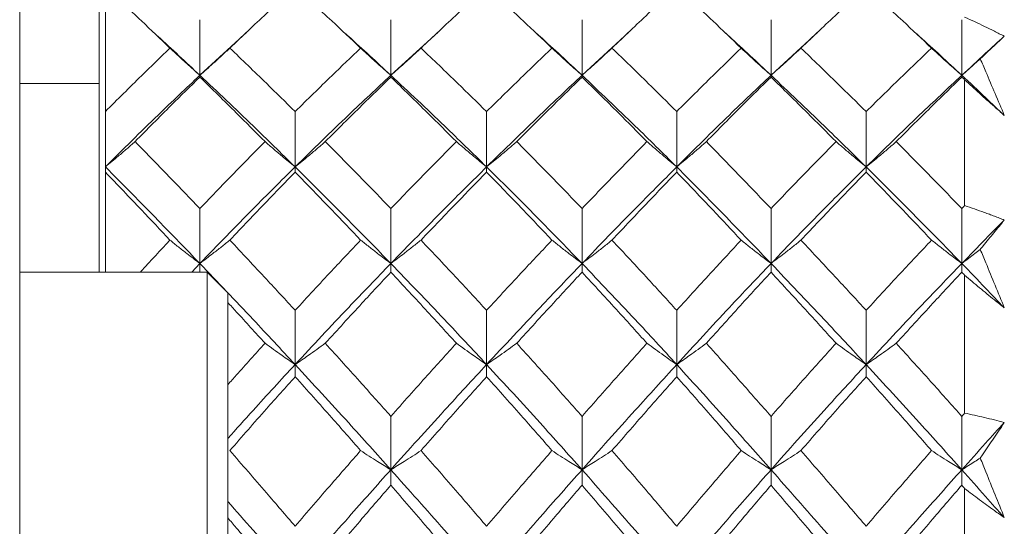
# Model space of a CAD drawing. Header units: inches. Extents: x 1.4 to 30, y 0.7 to 21.5.
# Tile 79 of 93: x 20.368 to 20.74, y 11.445 to 11.636. Entities that reach past the tile are written whole.
import ezdxf

# ---------------------------------------------------------------- set-up
doc = ezdxf.new("R2010")
doc.units = ezdxf.units.IN
doc.header["$MEASUREMENT"] = 0

msp = doc.modelspace()

# ---------------------------------------------------------------- linework, layer by layer
at = {"color": 7, "linetype": 'Continuous', "lineweight": 15}
for p, q in [((20.36755, 12.03389), (20.36755, 11.49986)), ((20.39755, 11.7062), (20.39755, 11.541)), ((20.39996, 11.64865), (20.39996, 11.60162)), ((20.4357, 11.61534), (20.4357, 11.63634)), ((20.50793, 11.61534), (20.50793, 11.63634)), ((20.58024, 11.61534), (20.58024, 11.63634)), ((20.65173, 11.61534), (20.65173, 11.63634)), ((20.72387, 11.61534), (20.72387, 11.63634)), ((20.4357, 11.61534), (20.45345, 11.63168)), ((20.50793, 11.61534), (20.52581, 11.63168)), ((20.58024, 11.61534), (20.59796, 11.63168)), ((20.65173, 11.61534), (20.66945, 11.63168)), ((20.36755, 11.6122), (20.39755, 11.6122)), ((20.4357, 11.61534), (20.4357, 11.61468)), ((20.50793, 11.61534), (20.50793, 11.61468)), ((20.58024, 11.61534), (20.58024, 11.61468)), ((20.65173, 11.61534), (20.65173, 11.61468)), ((20.72387, 11.61534), (20.72387, 11.61468)), ((20.72496, 11.61363), (20.72496, 11.56609)), ((20.39996, 11.60162), (20.39996, 11.58071)), ((20.47173, 11.58071), (20.47173, 11.60162)), ((20.54415, 11.58071), (20.54415, 11.60162)), ((20.61606, 11.58071), (20.61606, 11.60162)), ((20.6877, 11.58071), (20.6877, 11.60162)), ((20.39996, 11.58071), (20.39996, 11.57873)), ((20.39996, 11.57873), (20.39996, 11.541)), ((20.47173, 11.58071), (20.47173, 11.57873)), ((20.54415, 11.58071), (20.54415, 11.57873)), ((20.61606, 11.58071), (20.61606, 11.57873)), ((20.6877, 11.58071), (20.6877, 11.57873)), ((20.4357, 11.54422), (20.4357, 11.56497)), ((20.50793, 11.54422), (20.50793, 11.56497)), ((20.58024, 11.54422), (20.58024, 11.56497)), ((20.65173, 11.54422), (20.65173, 11.56497)), ((20.72387, 11.54422), (20.72387, 11.56497)), ((20.43842, 11.541), (20.36755, 11.541)), ((20.43264, 11.541), (20.4357, 11.54422)), ((20.4357, 11.54422), (20.4357, 11.541)), ((20.44629, 11.53313), (20.43842, 11.541)), ((20.43842, 11.541), (20.43842, 11.3914)), ((20.50793, 11.54422), (20.50793, 11.54094)), ((20.58024, 11.54422), (20.58024, 11.54094)), ((20.65173, 11.54422), (20.65173, 11.54094)), ((20.72387, 11.54422), (20.72387, 11.54094)), ((20.72496, 11.53978), (20.72496, 11.48768)), ((20.44629, 11.53313), (20.44629, 11.39927)), ((20.47173, 11.50603), (20.47173, 11.52653)), ((20.54415, 11.50603), (20.54415, 11.52653)), ((20.61606, 11.50603), (20.61606, 11.52653)), ((20.6877, 11.50603), (20.6877, 11.52653)), ((20.47173, 11.50603), (20.47173, 11.50145)), ((20.54415, 11.50603), (20.54415, 11.50145)), ((20.61606, 11.50603), (20.61606, 11.50145)), ((20.6877, 11.50603), (20.6877, 11.50145)), ((20.36755, 11.49986), (20.36755, 11.48962)), ((20.36755, 11.48962), (20.36755, 11.28098)), ((20.50793, 11.46629), (20.50793, 11.48646)), ((20.58024, 11.46629), (20.58024, 11.48646)), ((20.65173, 11.46629), (20.65173, 11.48646)), ((20.72387, 11.46629), (20.72387, 11.48646)), ((20.50793, 11.46629), (20.50793, 11.46043)), ((20.58024, 11.46629), (20.58024, 11.46043)), ((20.65173, 11.46629), (20.65173, 11.46043)), ((20.72387, 11.46629), (20.72387, 11.46043)), ((20.72496, 11.45918), (20.72496, 11.40335))]:
    msp.add_line(p, q, dxfattribs=at)
for points, knots in [([(20.39996, 11.64865), (20.40451, 11.64442), (20.41264, 11.63685), (20.4208, 11.62905), (20.42439, 11.62561)], [0, 0, 0, 0, 0.559197, 1, 1, 1, 1]), ([(20.44703, 11.62561), (20.45163, 11.62998), (20.45986, 11.63778), (20.4681, 11.64533), (20.47173, 11.64865)], [0, 0, 0, 0, 0.559577, 1, 1, 1, 1]), ([(20.47173, 11.64865), (20.47635, 11.64442), (20.48461, 11.63685), (20.49287, 11.62905), (20.49651, 11.62561)], [0, 0, 0, 0, 0.559775, 1, 1, 1, 1]), ([(20.51935, 11.62561), (20.52398, 11.62998), (20.53225, 11.63777), (20.54051, 11.64533), (20.54415, 11.64865)], [0, 0, 0, 0, 0.560157, 1, 1, 1, 1]), ([(20.54415, 11.64865), (20.54877, 11.64442), (20.55702, 11.63685), (20.56526, 11.62904), (20.56888, 11.62561)], [0, 0, 0, 0, 0.560356, 1, 1, 1, 1]), ([(20.59157, 11.62561), (20.59615, 11.62998), (20.60433, 11.63777), (20.61248, 11.64533), (20.61606, 11.64865)], [0, 0, 0, 0, 0.560736, 1, 1, 1, 1]), ([(20.61606, 11.64865), (20.62061, 11.64442), (20.62873, 11.63685), (20.63687, 11.62905), (20.64045, 11.62561)], [0, 0, 0, 0, 0.559555, 1, 1, 1, 1]), ([(20.66304, 11.62561), (20.66763, 11.62998), (20.67585, 11.63778), (20.68408, 11.64533), (20.6877, 11.64865)], [0, 0, 0, 0, 0.559504, 1, 1, 1, 1]), ([(20.6877, 11.64865), (20.69232, 11.64442), (20.70057, 11.63685), (20.70882, 11.62905), (20.71246, 11.62561)], [0, 0, 0, 0, 0.559703, 1, 1, 1, 1]), ([(20.72496, 11.63735), (20.72745, 11.63619), (20.73119, 11.63445), (20.73619, 11.632), (20.7387, 11.63073), (20.73996, 11.63009)], [0, 0, 0, 0, 0.49985, 0.749906, 1, 1, 1, 1]), ([(20.41803, 11.63168), (20.41865, 11.63111), (20.42452, 11.62582), (20.43042, 11.62028), (20.4357, 11.61534)], [0, 0, 0, 0, 0.106598, 1, 1, 1, 1]), ([(20.49007, 11.63168), (20.49071, 11.63111), (20.49666, 11.62582), (20.50262, 11.62028), (20.50793, 11.61534)], [0, 0, 0, 0, 0.107706, 1, 1, 1, 1]), ([(20.56246, 11.63167), (20.56311, 11.6311), (20.56904, 11.62582), (20.57496, 11.62028), (20.58024, 11.61534)], [0, 0, 0, 0, 0.108725, 1, 1, 1, 1]), ([(20.6341, 11.63168), (20.63472, 11.63111), (20.64059, 11.62582), (20.64647, 11.62028), (20.65173, 11.61534)], [0, 0, 0, 0, 0.1070681, 1, 1, 1, 1]), ([(20.70602, 11.63168), (20.70666, 11.63111), (20.7126, 11.62582), (20.71856, 11.62028), (20.72387, 11.61534)], [0, 0, 0, 0, 0.107575, 1, 1, 1, 1]), ([(20.72387, 11.61534), (20.72688, 11.61812), (20.73224, 11.62309), (20.7376, 11.62795), (20.73996, 11.63009)], [0, 0, 0, 0, 0.559972, 1, 1, 1, 1]), ([(20.73996, 11.63009), (20.73863, 11.62887), (20.73596, 11.62642), (20.73293, 11.62355), (20.73123, 11.62191), (20.73087, 11.62156)], [0, 0, 0, 0, 0.440572, 0.881144, 1, 1, 1, 1]), ([(20.39996, 11.60162), (20.40451, 11.60616), (20.41264, 11.61427), (20.4208, 11.62214), (20.42439, 11.62561)], [0, 0, 0, 0, 0.559197, 1, 1, 1, 1]), ([(20.42439, 11.62561), (20.42545, 11.62463), (20.42756, 11.62266), (20.43132, 11.61923), (20.43405, 11.6168), (20.4357, 11.61534)], [0, 0, 0, 0, 0.285062, 0.570124, 1, 1, 1, 1]), ([(20.44703, 11.62561), (20.44597, 11.62463), (20.44385, 11.62266), (20.44008, 11.61923), (20.43734, 11.6168), (20.4357, 11.61534)], [0, 0, 0, 0, 0.284788, 0.569576, 1, 1, 1, 1]), ([(20.44703, 11.62561), (20.45163, 11.6212), (20.45986, 11.61331), (20.4681, 11.60519), (20.47173, 11.60162)], [0, 0, 0, 0, 0.559577, 1, 1, 1, 1]), ([(20.47173, 11.60162), (20.47635, 11.60616), (20.48461, 11.61427), (20.49287, 11.62214), (20.49651, 11.62561)], [0, 0, 0, 0, 0.559775, 1, 1, 1, 1]), ([(20.49651, 11.62561), (20.49758, 11.62463), (20.4997, 11.62267), (20.5035, 11.61924), (20.50626, 11.61681), (20.50793, 11.61534)], [0, 0, 0, 0, 0.284008, 0.568017, 1, 1, 1, 1]), ([(20.51935, 11.62561), (20.51829, 11.62463), (20.51616, 11.62267), (20.51236, 11.61924), (20.5096, 11.61681), (20.50793, 11.61534)], [0, 0, 0, 0, 0.283992, 0.567985, 1, 1, 1, 1]), ([(20.51935, 11.62561), (20.52398, 11.62119), (20.53225, 11.61331), (20.54051, 11.60519), (20.54415, 11.60162)], [0, 0, 0, 0, 0.560157, 1, 1, 1, 1]), ([(20.54415, 11.60162), (20.54877, 11.60616), (20.55702, 11.61427), (20.56526, 11.62215), (20.56888, 11.62561)], [0, 0, 0, 0, 0.560356, 1, 1, 1, 1]), ([(20.56888, 11.62561), (20.56995, 11.62463), (20.57207, 11.62266), (20.57584, 11.61923), (20.57859, 11.6168), (20.58024, 11.61534)], [0, 0, 0, 0, 0.284599, 0.569198, 1, 1, 1, 1]), ([(20.59157, 11.62561), (20.59051, 11.62463), (20.58839, 11.62266), (20.58463, 11.61923), (20.58189, 11.6168), (20.58024, 11.61534)], [0, 0, 0, 0, 0.284841, 0.569681, 1, 1, 1, 1]), ([(20.59157, 11.62561), (20.59615, 11.62119), (20.60433, 11.61331), (20.61248, 11.60519), (20.61606, 11.60162)], [0, 0, 0, 0, 0.560736, 1, 1, 1, 1]), ([(20.61606, 11.60162), (20.62061, 11.60616), (20.62873, 11.61427), (20.63687, 11.62214), (20.64045, 11.62561)], [0, 0, 0, 0, 0.559555, 1, 1, 1, 1]), ([(20.64045, 11.62561), (20.64151, 11.62462), (20.64361, 11.62265), (20.64736, 11.61922), (20.65009, 11.6168), (20.65173, 11.61534)], [0, 0, 0, 0, 0.2853089, 0.5706178, 1, 1, 1, 1]), ([(20.66304, 11.62561), (20.66198, 11.62463), (20.65986, 11.62266), (20.6561, 11.61923), (20.65337, 11.6168), (20.65173, 11.61534)], [0, 0, 0, 0, 0.285003, 0.570006, 1, 1, 1, 1]), ([(20.66304, 11.62561), (20.66763, 11.6212), (20.67585, 11.6133), (20.68408, 11.60519), (20.6877, 11.60162)], [0, 0, 0, 0, 0.559504, 1, 1, 1, 1]), ([(20.6877, 11.60162), (20.69232, 11.60616), (20.70057, 11.61427), (20.70882, 11.62214), (20.71246, 11.62561)], [0, 0, 0, 0, 0.559703, 1, 1, 1, 1]), ([(20.71246, 11.62561), (20.71352, 11.62463), (20.71565, 11.62267), (20.71944, 11.61924), (20.72221, 11.61681), (20.72387, 11.61534)], [0, 0, 0, 0, 0.28405, 0.568101, 1, 1, 1, 1]), ([(20.73087, 11.62156), (20.7302, 11.62096), (20.72789, 11.61887), (20.72554, 11.61681), (20.72387, 11.61534)], [0, 0, 0, 0, 0.289943, 1, 1, 1, 1]), ([(20.73087, 11.62156), (20.73158, 11.61992), (20.73461, 11.61283), (20.73764, 11.60569), (20.73996, 11.6002)], [0, 0, 0, 0, 0.231715, 1, 1, 1, 1]), ([(20.39996, 11.58071), (20.4066, 11.5873), (20.41849, 11.59909), (20.43043, 11.61037), (20.4357, 11.61534)], [0, 0, 0, 0, 0.558883, 1, 1, 1, 1]), ([(20.41118, 11.59027), (20.41575, 11.59488), (20.4239, 11.60314), (20.43209, 11.61115), (20.4357, 11.61468)], [0, 0, 0, 0, 0.559287, 1, 1, 1, 1]), ([(20.4357, 11.61534), (20.4424, 11.60901), (20.4544, 11.59768), (20.46643, 11.5859), (20.47173, 11.58071)], [0, 0, 0, 0, 0.55931, 1, 1, 1, 1]), ([(20.4357, 11.61468), (20.44029, 11.61019), (20.4485, 11.60215), (20.45672, 11.5939), (20.46035, 11.59027)], [0, 0, 0, 0, 0.559485, 1, 1, 1, 1]), ([(20.47173, 11.58071), (20.47848, 11.5873), (20.49054, 11.59908), (20.50262, 11.61037), (20.50793, 11.61534)], [0, 0, 0, 0, 0.559738, 1, 1, 1, 1]), ([(20.48313, 11.59027), (20.48776, 11.59489), (20.49602, 11.60313), (20.50429, 11.61115), (20.50793, 11.61468)], [0, 0, 0, 0, 0.559867, 1, 1, 1, 1]), ([(20.50793, 11.61534), (20.5147, 11.60901), (20.52677, 11.59769), (20.53884, 11.5859), (20.54415, 11.58071)], [0, 0, 0, 0, 0.560166, 1, 1, 1, 1]), ([(20.50793, 11.61468), (20.51256, 11.61019), (20.52083, 11.60216), (20.5291, 11.5939), (20.53274, 11.59027)], [0, 0, 0, 0, 0.560066, 1, 1, 1, 1]), ([(20.54415, 11.58071), (20.5509, 11.5873), (20.56295, 11.59907), (20.57496, 11.61037), (20.58024, 11.61534)], [0, 0, 0, 0, 0.560594, 1, 1, 1, 1]), ([(20.55554, 11.59027), (20.56016, 11.59489), (20.5684, 11.60313), (20.57662, 11.61116), (20.58024, 11.61468)], [0, 0, 0, 0, 0.560447, 1, 1, 1, 1]), ([(20.58024, 11.61534), (20.58695, 11.609), (20.59892, 11.5977), (20.61083, 11.58589), (20.61606, 11.58071)], [0, 0, 0, 0, 0.561021, 1, 1, 1, 1]), ([(20.58024, 11.61468), (20.58484, 11.61018), (20.59304, 11.60216), (20.60122, 11.5939), (20.60481, 11.59027)], [0, 0, 0, 0, 0.560645, 1, 1, 1, 1]), ([(20.61606, 11.58071), (20.6227, 11.5873), (20.63456, 11.59909), (20.64647, 11.61037), (20.65173, 11.61534)], [0, 0, 0, 0, 0.559075, 1, 1, 1, 1]), ([(20.62728, 11.59027), (20.63183, 11.59488), (20.63996, 11.60314), (20.64813, 11.61115), (20.65173, 11.61468)], [0, 0, 0, 0, 0.559215, 1, 1, 1, 1]), ([(20.65173, 11.61534), (20.65842, 11.60901), (20.67039, 11.59768), (20.68241, 11.5859), (20.6877, 11.58071)], [0, 0, 0, 0, 0.559203, 1, 1, 1, 1]), ([(20.65173, 11.61468), (20.65631, 11.61019), (20.6645, 11.60215), (20.67272, 11.5939), (20.67634, 11.59027)], [0, 0, 0, 0, 0.559413, 1, 1, 1, 1]), ([(20.6877, 11.58071), (20.69445, 11.5873), (20.70649, 11.59908), (20.71856, 11.61037), (20.72387, 11.61534)], [0, 0, 0, 0, 0.559631, 1, 1, 1, 1]), ([(20.69909, 11.59027), (20.70371, 11.59489), (20.71197, 11.60314), (20.72024, 11.61115), (20.72387, 11.61468)], [0, 0, 0, 0, 0.559794, 1, 1, 1, 1]), ([(20.72387, 11.61534), (20.72688, 11.61254), (20.73224, 11.60754), (20.7376, 11.60244), (20.73996, 11.6002)], [0, 0, 0, 0, 0.559972, 1, 1, 1, 1]), ([(20.72387, 11.61468), (20.72408, 11.61449), (20.72444, 11.61414), (20.7248, 11.61379), (20.72496, 11.61363)], [0, 0, 0, 0, 0.559995, 1, 1, 1, 1]), ([(20.73996, 11.6002), (20.73871, 11.6013), (20.73557, 11.60404), (20.73057, 11.6085), (20.72683, 11.61192), (20.72496, 11.61363)], [0, 0, 0, 0, 0.249909, 0.624893, 1, 1, 1, 1]), ([(20.41118, 11.59027), (20.41013, 11.58935), (20.40802, 11.58751), (20.40429, 11.58432), (20.40158, 11.58206), (20.39996, 11.58071)], [0, 0, 0, 0, 0.2858, 0.571601, 1, 1, 1, 1]), ([(20.41118, 11.59027), (20.41575, 11.58561), (20.4239, 11.57727), (20.43209, 11.56873), (20.4357, 11.56497)], [0, 0, 0, 0, 0.559287, 1, 1, 1, 1]), ([(20.4357, 11.56497), (20.44029, 11.56975), (20.4485, 11.57829), (20.45672, 11.58661), (20.46035, 11.59027)], [0, 0, 0, 0, 0.559485, 1, 1, 1, 1]), ([(20.46035, 11.59027), (20.46141, 11.58935), (20.46353, 11.58752), (20.46732, 11.58433), (20.47007, 11.58207), (20.47173, 11.58071)], [0, 0, 0, 0, 0.28433, 0.56866, 1, 1, 1, 1]), ([(20.48313, 11.59027), (20.48207, 11.58935), (20.47994, 11.58753), (20.47615, 11.58433), (20.4734, 11.58207), (20.47173, 11.58071)], [0, 0, 0, 0, 0.284185, 0.56837, 1, 1, 1, 1]), ([(20.48313, 11.59027), (20.48776, 11.5856), (20.49602, 11.57727), (20.50429, 11.56873), (20.50793, 11.56497)], [0, 0, 0, 0, 0.559867, 1, 1, 1, 1]), ([(20.50793, 11.56497), (20.51256, 11.56975), (20.52083, 11.57829), (20.5291, 11.58661), (20.53274, 11.59027)], [0, 0, 0, 0, 0.560066, 1, 1, 1, 1]), ([(20.53274, 11.59027), (20.5338, 11.58935), (20.53593, 11.58753), (20.53972, 11.58433), (20.54248, 11.58207), (20.54415, 11.58071)], [0, 0, 0, 0, 0.284098, 0.568196, 1, 1, 1, 1]), ([(20.55554, 11.59027), (20.55448, 11.58935), (20.55236, 11.58753), (20.54857, 11.58433), (20.54581, 11.58207), (20.54415, 11.58071)], [0, 0, 0, 0, 0.284211, 0.568422, 1, 1, 1, 1]), ([(20.55554, 11.59027), (20.56016, 11.5856), (20.5684, 11.57728), (20.57662, 11.56873), (20.58024, 11.56497)], [0, 0, 0, 0, 0.560447, 1, 1, 1, 1]), ([(20.58024, 11.56497), (20.58484, 11.56975), (20.59304, 11.57828), (20.60122, 11.58661), (20.60481, 11.59027)], [0, 0, 0, 0, 0.560645, 1, 1, 1, 1]), ([(20.60481, 11.59027), (20.60586, 11.58935), (20.60797, 11.58752), (20.61171, 11.58432), (20.61443, 11.58206), (20.61606, 11.58071)], [0, 0, 0, 0, 0.285509, 0.571018, 1, 1, 1, 1]), ([(20.62728, 11.59027), (20.62623, 11.58935), (20.62413, 11.58751), (20.6204, 11.58432), (20.61769, 11.58206), (20.61606, 11.58071)], [0, 0, 0, 0, 0.285861, 0.571724, 1, 1, 1, 1]), ([(20.62728, 11.59027), (20.63183, 11.58561), (20.63996, 11.57727), (20.64813, 11.56873), (20.65173, 11.56497)], [0, 0, 0, 0, 0.559215, 1, 1, 1, 1]), ([(20.65173, 11.56497), (20.65631, 11.56975), (20.6645, 11.57829), (20.67272, 11.5866), (20.67634, 11.59027)], [0, 0, 0, 0, 0.559413, 1, 1, 1, 1]), ([(20.67634, 11.59027), (20.6774, 11.58935), (20.67952, 11.58752), (20.68329, 11.58433), (20.68605, 11.58207), (20.6877, 11.58071)], [0, 0, 0, 0, 0.284475, 0.568949, 1, 1, 1, 1]), ([(20.69909, 11.59027), (20.69803, 11.58935), (20.6959, 11.58753), (20.69212, 11.58433), (20.68936, 11.58207), (20.6877, 11.58071)], [0, 0, 0, 0, 0.284297, 0.568594, 1, 1, 1, 1]), ([(20.69909, 11.59027), (20.70371, 11.5856), (20.71197, 11.57727), (20.72024, 11.56873), (20.72387, 11.56497)], [0, 0, 0, 0, 0.559794, 1, 1, 1, 1]), ([(20.39996, 11.58071), (20.4066, 11.57402), (20.41849, 11.56205), (20.43043, 11.54968), (20.4357, 11.54422)], [0, 0, 0, 0, 0.5588826, 1, 1, 1, 1]), ([(20.39996, 11.57873), (20.40451, 11.57399), (20.41264, 11.56552), (20.4208, 11.55686), (20.42439, 11.55304)], [0, 0, 0, 0, 0.559197, 1, 1, 1, 1]), ([(20.4357, 11.54422), (20.4424, 11.55115), (20.4544, 11.56354), (20.46643, 11.57545), (20.47173, 11.58071)], [0, 0, 0, 0, 0.5593096, 1, 1, 1, 1]), ([(20.44703, 11.55304), (20.45163, 11.55789), (20.45986, 11.56656), (20.4681, 11.57501), (20.47173, 11.57873)], [0, 0, 0, 0, 0.559577, 1, 1, 1, 1]), ([(20.47173, 11.58071), (20.47848, 11.57402), (20.49054, 11.56206), (20.50262, 11.54968), (20.50793, 11.54422)], [0, 0, 0, 0, 0.559738, 1, 1, 1, 1]), ([(20.47173, 11.57873), (20.47635, 11.57399), (20.48461, 11.56553), (20.49287, 11.55686), (20.49651, 11.55304)], [0, 0, 0, 0, 0.559775, 1, 1, 1, 1]), ([(20.50793, 11.54422), (20.5147, 11.55115), (20.52677, 11.56353), (20.53884, 11.57546), (20.54415, 11.58071)], [0, 0, 0, 0, 0.560166, 1, 1, 1, 1]), ([(20.51935, 11.55304), (20.52398, 11.55789), (20.53225, 11.56655), (20.54051, 11.57501), (20.54415, 11.57873)], [0, 0, 0, 0, 0.560157, 1, 1, 1, 1]), ([(20.54415, 11.58071), (20.5509, 11.57401), (20.56295, 11.56207), (20.57496, 11.54967), (20.58024, 11.54422)], [0, 0, 0, 0, 0.560594, 1, 1, 1, 1]), ([(20.54415, 11.57873), (20.54877, 11.57399), (20.55702, 11.56553), (20.56526, 11.55685), (20.56888, 11.55304)], [0, 0, 0, 0, 0.560356, 1, 1, 1, 1]), ([(20.58024, 11.54422), (20.58695, 11.55116), (20.59892, 11.56352), (20.61083, 11.57546), (20.61606, 11.58071)], [0, 0, 0, 0, 0.561021, 1, 1, 1, 1]), ([(20.59157, 11.55304), (20.59615, 11.55789), (20.60433, 11.56655), (20.61248, 11.57501), (20.61606, 11.57873)], [0, 0, 0, 0, 0.560736, 1, 1, 1, 1]), ([(20.61606, 11.58071), (20.6227, 11.57402), (20.63456, 11.56206), (20.64647, 11.54968), (20.65173, 11.54422)], [0, 0, 0, 0, 0.559075, 1, 1, 1, 1]), ([(20.61606, 11.57873), (20.62061, 11.57399), (20.62873, 11.56552), (20.63687, 11.55686), (20.64045, 11.55304)], [0, 0, 0, 0, 0.559555, 1, 1, 1, 1]), ([(20.65173, 11.54422), (20.65842, 11.55115), (20.67039, 11.56354), (20.68241, 11.57545), (20.6877, 11.58071)], [0, 0, 0, 0, 0.559203, 1, 1, 1, 1]), ([(20.66304, 11.55304), (20.66763, 11.55789), (20.67585, 11.56656), (20.68408, 11.57501), (20.6877, 11.57873)], [0, 0, 0, 0, 0.5595044, 1, 1, 1, 1]), ([(20.6877, 11.58071), (20.69445, 11.57402), (20.70649, 11.56206), (20.71856, 11.54968), (20.72387, 11.54422)], [0, 0, 0, 0, 0.559631, 1, 1, 1, 1]), ([(20.6877, 11.57873), (20.69232, 11.57399), (20.70057, 11.56553), (20.70882, 11.55686), (20.71246, 11.55304)], [0, 0, 0, 0, 0.559703, 1, 1, 1, 1]), ([(20.72387, 11.56497), (20.72408, 11.56518), (20.72444, 11.56555), (20.7248, 11.56593), (20.72496, 11.56609)], [0, 0, 0, 0, 0.559995, 1, 1, 1, 1]), ([(20.72496, 11.56609), (20.7262, 11.56567), (20.72869, 11.56483), (20.73181, 11.56371), (20.73432, 11.5628), (20.7362, 11.56209), (20.73808, 11.56138), (20.73933, 11.56089), (20.73996, 11.56064)], [0, 0, 0, 0, 0.249909, 0.499854, 0.624878, 0.749908, 0.874952, 1, 1, 1, 1]), ([(20.72387, 11.54422), (20.72688, 11.54731), (20.73224, 11.55282), (20.7376, 11.55825), (20.73996, 11.56064)], [0, 0, 0, 0, 0.559972, 1, 1, 1, 1]), ([(20.73996, 11.56064), (20.73863, 11.55904), (20.73596, 11.55584), (20.73293, 11.55212), (20.73123, 11.55001), (20.73087, 11.54956)], [0, 0, 0, 0, 0.440572, 0.881144, 1, 1, 1, 1]), ([(20.41319, 11.541), (20.41333, 11.54116), (20.41705, 11.54523), (20.42079, 11.54921), (20.42439, 11.55304)], [0, 0, 0, 0, 0.037473, 1, 1, 1, 1]), ([(20.42439, 11.55304), (20.42545, 11.55219), (20.42756, 11.5505), (20.43132, 11.54756), (20.43405, 11.54547), (20.4357, 11.54422)], [0, 0, 0, 0, 0.285062, 0.570124, 1, 1, 1, 1]), ([(20.44703, 11.55304), (20.44597, 11.55219), (20.44385, 11.55051), (20.44008, 11.54756), (20.43734, 11.54548), (20.4357, 11.54422)], [0, 0, 0, 0, 0.2847881, 0.5695763, 1, 1, 1, 1]), ([(20.44703, 11.55304), (20.45163, 11.54815), (20.45986, 11.5394), (20.4681, 11.53047), (20.47173, 11.52653)], [0, 0, 0, 0, 0.559577, 1, 1, 1, 1]), ([(20.47173, 11.52653), (20.47635, 11.53153), (20.48461, 11.54047), (20.49287, 11.5492), (20.49651, 11.55304)], [0, 0, 0, 0, 0.559775, 1, 1, 1, 1]), ([(20.49651, 11.55304), (20.49758, 11.5522), (20.4997, 11.55051), (20.5035, 11.54757), (20.50626, 11.54548), (20.50793, 11.54422)], [0, 0, 0, 0, 0.284008, 0.568017, 1, 1, 1, 1]), ([(20.51935, 11.55304), (20.51829, 11.5522), (20.51616, 11.55051), (20.51236, 11.54757), (20.5096, 11.54548), (20.50793, 11.54422)], [0, 0, 0, 0, 0.283992, 0.567985, 1, 1, 1, 1]), ([(20.51935, 11.55304), (20.52398, 11.54814), (20.53225, 11.5394), (20.54051, 11.53046), (20.54415, 11.52653)], [0, 0, 0, 0, 0.560157, 1, 1, 1, 1]), ([(20.54415, 11.52653), (20.54877, 11.53153), (20.55702, 11.54046), (20.56526, 11.5492), (20.56888, 11.55304)], [0, 0, 0, 0, 0.560356, 1, 1, 1, 1]), ([(20.56888, 11.55304), (20.56995, 11.5522), (20.57207, 11.55051), (20.57584, 11.54756), (20.57859, 11.54548), (20.58024, 11.54422)], [0, 0, 0, 0, 0.284599, 0.569198, 1, 1, 1, 1]), ([(20.59157, 11.55304), (20.59051, 11.55219), (20.58839, 11.5505), (20.58463, 11.54756), (20.58189, 11.54548), (20.58024, 11.54422)], [0, 0, 0, 0, 0.284841, 0.569681, 1, 1, 1, 1]), ([(20.59157, 11.55304), (20.59615, 11.54814), (20.60433, 11.53941), (20.61248, 11.53046), (20.61606, 11.52653)], [0, 0, 0, 0, 0.560736, 1, 1, 1, 1]), ([(20.61606, 11.52653), (20.62061, 11.53153), (20.62873, 11.54047), (20.63687, 11.5492), (20.64045, 11.55304)], [0, 0, 0, 0, 0.559555, 1, 1, 1, 1]), ([(20.64045, 11.55304), (20.64151, 11.55219), (20.64361, 11.5505), (20.64736, 11.54756), (20.65009, 11.54547), (20.65173, 11.54422)], [0, 0, 0, 0, 0.285309, 0.570618, 1, 1, 1, 1]), ([(20.66304, 11.55304), (20.66198, 11.55219), (20.65986, 11.5505), (20.6561, 11.54756), (20.65337, 11.54548), (20.65173, 11.54422)], [0, 0, 0, 0, 0.285003, 0.570006, 1, 1, 1, 1]), ([(20.66304, 11.55304), (20.66763, 11.54815), (20.67585, 11.5394), (20.68408, 11.53047), (20.6877, 11.52653)], [0, 0, 0, 0, 0.559504, 1, 1, 1, 1]), ([(20.6877, 11.52653), (20.69232, 11.53153), (20.70057, 11.54047), (20.70882, 11.5492), (20.71246, 11.55304)], [0, 0, 0, 0, 0.559703, 1, 1, 1, 1]), ([(20.71246, 11.55304), (20.71352, 11.5522), (20.71565, 11.55051), (20.71944, 11.54757), (20.72221, 11.54548), (20.72387, 11.54422)], [0, 0, 0, 0, 0.28405, 0.568101, 1, 1, 1, 1]), ([(20.73087, 11.54956), (20.7302, 11.54904), (20.72789, 11.54725), (20.72554, 11.54548), (20.72387, 11.54422)], [0, 0, 0, 0, 0.289943, 1, 1, 1, 1]), ([(20.73087, 11.54956), (20.73158, 11.54786), (20.73461, 11.54052), (20.73764, 11.53314), (20.73996, 11.52747)], [0, 0, 0, 0, 0.231715, 1, 1, 1, 1]), ([(20.4357, 11.54422), (20.4424, 11.53721), (20.4544, 11.52466), (20.46643, 11.51173), (20.47173, 11.50603)], [0, 0, 0, 0, 0.55931, 1, 1, 1, 1]), ([(20.47173, 11.50603), (20.47848, 11.51327), (20.49054, 11.5262), (20.50262, 11.53871), (20.50793, 11.54422)], [0, 0, 0, 0, 0.559738, 1, 1, 1, 1]), ([(20.50793, 11.54422), (20.5147, 11.5372), (20.52677, 11.52467), (20.53884, 11.51173), (20.54415, 11.50603)], [0, 0, 0, 0, 0.560166, 1, 1, 1, 1]), ([(20.54415, 11.50603), (20.5509, 11.51327), (20.56295, 11.52619), (20.57496, 11.53872), (20.58024, 11.54422)], [0, 0, 0, 0, 0.560594, 1, 1, 1, 1]), ([(20.58024, 11.54422), (20.58695, 11.5372), (20.59892, 11.52468), (20.61083, 11.51172), (20.61606, 11.50603)], [0, 0, 0, 0, 0.5610212, 1, 1, 1, 1]), ([(20.61606, 11.50603), (20.6227, 11.51327), (20.63456, 11.52621), (20.64647, 11.53871), (20.65173, 11.54422)], [0, 0, 0, 0, 0.559075, 1, 1, 1, 1]), ([(20.65173, 11.54422), (20.65842, 11.53721), (20.67039, 11.52466), (20.68241, 11.51173), (20.6877, 11.50603)], [0, 0, 0, 0, 0.559203, 1, 1, 1, 1]), ([(20.6877, 11.50603), (20.69445, 11.51327), (20.70649, 11.5262), (20.71856, 11.53871), (20.72387, 11.54422)], [0, 0, 0, 0, 0.559631, 1, 1, 1, 1]), ([(20.72387, 11.54422), (20.72688, 11.54112), (20.73224, 11.53557), (20.7376, 11.52994), (20.73996, 11.52747)], [0, 0, 0, 0, 0.559972, 1, 1, 1, 1]), ([(20.48313, 11.51407), (20.48776, 11.51914), (20.49602, 11.52819), (20.50429, 11.53704), (20.50793, 11.54094)], [0, 0, 0, 0, 0.559867, 1, 1, 1, 1]), ([(20.50793, 11.54094), (20.51256, 11.53597), (20.52083, 11.52711), (20.5291, 11.51805), (20.53274, 11.51407)], [0, 0, 0, 0, 0.560066, 1, 1, 1, 1]), ([(20.55554, 11.51407), (20.56016, 11.51914), (20.5684, 11.52818), (20.57662, 11.53704), (20.58024, 11.54094)], [0, 0, 0, 0, 0.560447, 1, 1, 1, 1]), ([(20.58024, 11.54094), (20.58484, 11.53597), (20.59304, 11.52711), (20.60122, 11.51805), (20.60481, 11.51407)], [0, 0, 0, 0, 0.5606451, 1, 1, 1, 1]), ([(20.62728, 11.51407), (20.63183, 11.51913), (20.63996, 11.52819), (20.64813, 11.53704), (20.65173, 11.54094)], [0, 0, 0, 0, 0.559215, 1, 1, 1, 1]), ([(20.65173, 11.54094), (20.65631, 11.53597), (20.6645, 11.5271), (20.67272, 11.51806), (20.67634, 11.51407)], [0, 0, 0, 0, 0.559413, 1, 1, 1, 1]), ([(20.69909, 11.51407), (20.70371, 11.51914), (20.71197, 11.52819), (20.72024, 11.53704), (20.72387, 11.54094)], [0, 0, 0, 0, 0.5597943, 1, 1, 1, 1]), ([(20.72387, 11.54094), (20.72408, 11.54072), (20.72444, 11.54033), (20.7248, 11.53995), (20.72496, 11.53978)], [0, 0, 0, 0, 0.559995, 1, 1, 1, 1]), ([(20.73996, 11.52747), (20.73871, 11.52847), (20.73557, 11.53096), (20.73057, 11.53505), (20.72683, 11.5382), (20.72496, 11.53978)], [0, 0, 0, 0, 0.249909, 0.624893, 1, 1, 1, 1]), ([(20.44629, 11.52945), (20.44735, 11.5283), (20.45203, 11.52323), (20.45672, 11.51807), (20.46035, 11.51407)], [0, 0, 0, 0, 0.22712, 1, 1, 1, 1]), ([(20.44629, 11.49841), (20.44735, 11.49961), (20.45203, 11.50489), (20.45672, 11.51007), (20.46035, 11.51407)], [0, 0, 0, 0, 0.22712, 1, 1, 1, 1]), ([(20.46035, 11.51407), (20.46141, 11.5133), (20.46353, 11.51176), (20.46732, 11.50908), (20.47007, 11.50718), (20.47173, 11.50603)], [0, 0, 0, 0, 0.28433, 0.56866, 1, 1, 1, 1]), ([(20.48313, 11.51407), (20.48207, 11.5133), (20.47994, 11.51177), (20.47615, 11.50908), (20.4734, 11.50718), (20.47173, 11.50603)], [0, 0, 0, 0, 0.2841848, 0.5683696, 1, 1, 1, 1]), ([(20.48313, 11.51407), (20.48776, 11.50896), (20.49602, 11.49985), (20.50429, 11.49055), (20.50793, 11.48646)], [0, 0, 0, 0, 0.559867, 1, 1, 1, 1]), ([(20.50793, 11.48646), (20.51256, 11.49166), (20.52083, 11.50095), (20.5291, 11.51006), (20.53274, 11.51407)], [0, 0, 0, 0, 0.560066, 1, 1, 1, 1]), ([(20.53274, 11.51407), (20.5338, 11.5133), (20.53593, 11.51177), (20.53972, 11.50908), (20.54248, 11.50718), (20.54415, 11.50603)], [0, 0, 0, 0, 0.284098, 0.568196, 1, 1, 1, 1]), ([(20.55554, 11.51407), (20.55448, 11.5133), (20.55236, 11.51176), (20.54857, 11.50908), (20.54581, 11.50718), (20.54415, 11.50603)], [0, 0, 0, 0, 0.2842111, 0.5684222, 1, 1, 1, 1]), ([(20.55554, 11.51407), (20.56016, 11.50896), (20.5684, 11.49985), (20.57662, 11.49055), (20.58024, 11.48646)], [0, 0, 0, 0, 0.560447, 1, 1, 1, 1]), ([(20.58024, 11.48646), (20.58484, 11.49166), (20.59304, 11.50095), (20.60122, 11.51006), (20.60481, 11.51407)], [0, 0, 0, 0, 0.560645, 1, 1, 1, 1]), ([(20.60481, 11.51407), (20.60586, 11.5133), (20.60797, 11.51176), (20.61171, 11.50907), (20.61443, 11.50717), (20.61606, 11.50603)], [0, 0, 0, 0, 0.285509, 0.571018, 1, 1, 1, 1]), ([(20.62728, 11.51407), (20.62623, 11.5133), (20.62413, 11.51175), (20.6204, 11.50907), (20.61769, 11.50717), (20.61606, 11.50603)], [0, 0, 0, 0, 0.2858615, 0.5717236, 1, 1, 1, 1]), ([(20.62728, 11.51407), (20.63183, 11.50897), (20.63996, 11.49984), (20.64813, 11.49055), (20.65173, 11.48646)], [0, 0, 0, 0, 0.559215, 1, 1, 1, 1]), ([(20.65173, 11.48646), (20.65631, 11.49166), (20.6645, 11.50096), (20.67272, 11.51006), (20.67634, 11.51407)], [0, 0, 0, 0, 0.559413, 1, 1, 1, 1]), ([(20.67634, 11.51407), (20.6774, 11.5133), (20.67952, 11.51176), (20.68329, 11.50908), (20.68605, 11.50718), (20.6877, 11.50603)], [0, 0, 0, 0, 0.284475, 0.568949, 1, 1, 1, 1]), ([(20.69909, 11.51407), (20.69803, 11.5133), (20.6959, 11.51177), (20.69212, 11.50908), (20.68936, 11.50718), (20.6877, 11.50603)], [0, 0, 0, 0, 0.284297, 0.568594, 1, 1, 1, 1]), ([(20.69909, 11.51407), (20.70371, 11.50896), (20.71197, 11.49985), (20.72024, 11.49055), (20.72387, 11.48646)], [0, 0, 0, 0, 0.559794, 1, 1, 1, 1]), ([(20.44629, 11.47809), (20.44947, 11.48164), (20.45794, 11.49111), (20.46643, 11.5003), (20.47173, 11.50603)], [0, 0, 0, 0, 0.375567, 1, 1, 1, 1]), ([(20.47173, 11.50603), (20.47848, 11.49871), (20.49054, 11.48564), (20.50262, 11.4722), (20.50793, 11.46629)], [0, 0, 0, 0, 0.5597377, 1, 1, 1, 1]), ([(20.50793, 11.46629), (20.5147, 11.47381), (20.52677, 11.48723), (20.53884, 11.50029), (20.54415, 11.50603)], [0, 0, 0, 0, 0.560166, 1, 1, 1, 1]), ([(20.54415, 11.50603), (20.5509, 11.49871), (20.56295, 11.48565), (20.57496, 11.4722), (20.58024, 11.46629)], [0, 0, 0, 0, 0.5605943, 1, 1, 1, 1]), ([(20.58024, 11.46629), (20.58695, 11.47381), (20.59892, 11.48722), (20.61083, 11.50029), (20.61606, 11.50603)], [0, 0, 0, 0, 0.561021, 1, 1, 1, 1]), ([(20.61606, 11.50603), (20.6227, 11.49872), (20.63456, 11.48563), (20.64647, 11.47221), (20.65173, 11.46629)], [0, 0, 0, 0, 0.5590747, 1, 1, 1, 1]), ([(20.65173, 11.46629), (20.65842, 11.4738), (20.67039, 11.48724), (20.68241, 11.50028), (20.6877, 11.50603)], [0, 0, 0, 0, 0.559203, 1, 1, 1, 1]), ([(20.6877, 11.50603), (20.69445, 11.49871), (20.70649, 11.48564), (20.71856, 11.4722), (20.72387, 11.46629)], [0, 0, 0, 0, 0.559631, 1, 1, 1, 1]), ([(20.44703, 11.47352), (20.45163, 11.47878), (20.45986, 11.48818), (20.4681, 11.49739), (20.47173, 11.50145)], [0, 0, 0, 0, 0.559577, 1, 1, 1, 1]), ([(20.47173, 11.50145), (20.47635, 11.49628), (20.48461, 11.48705), (20.49287, 11.47765), (20.49651, 11.47352)], [0, 0, 0, 0, 0.559775, 1, 1, 1, 1]), ([(20.51935, 11.47352), (20.52398, 11.47878), (20.53225, 11.48817), (20.54051, 11.49739), (20.54415, 11.50145)], [0, 0, 0, 0, 0.560157, 1, 1, 1, 1]), ([(20.54415, 11.50145), (20.54877, 11.49628), (20.55702, 11.48706), (20.56526, 11.47765), (20.56888, 11.47352)], [0, 0, 0, 0, 0.560356, 1, 1, 1, 1]), ([(20.59157, 11.47352), (20.59615, 11.47878), (20.60433, 11.48817), (20.61248, 11.4974), (20.61606, 11.50145)], [0, 0, 0, 0, 0.560736, 1, 1, 1, 1]), ([(20.61606, 11.50145), (20.62061, 11.49628), (20.62873, 11.48705), (20.63687, 11.47765), (20.64045, 11.47352)], [0, 0, 0, 0, 0.559555, 1, 1, 1, 1]), ([(20.66304, 11.47352), (20.66763, 11.47878), (20.67585, 11.48818), (20.68408, 11.49739), (20.6877, 11.50145)], [0, 0, 0, 0, 0.559504, 1, 1, 1, 1]), ([(20.6877, 11.50145), (20.69232, 11.49628), (20.70057, 11.48705), (20.70882, 11.47765), (20.71246, 11.47352)], [0, 0, 0, 0, 0.559703, 1, 1, 1, 1]), ([(20.72387, 11.48646), (20.72408, 11.48669), (20.72444, 11.4871), (20.7248, 11.4875), (20.72496, 11.48768)], [0, 0, 0, 0, 0.559995, 1, 1, 1, 1]), ([(20.72496, 11.48768), (20.72745, 11.48715), (20.73119, 11.48634), (20.73619, 11.48511), (20.7387, 11.48445), (20.73996, 11.48412)], [0, 0, 0, 0, 0.49985, 0.749906, 1, 1, 1, 1]), ([(20.72387, 11.46629), (20.72688, 11.46964), (20.73224, 11.47561), (20.7376, 11.48152), (20.73996, 11.48412)], [0, 0, 0, 0, 0.559972, 1, 1, 1, 1]), ([(20.73996, 11.48412), (20.73863, 11.48217), (20.73596, 11.47827), (20.73293, 11.47376), (20.73123, 11.47121), (20.73087, 11.47067)], [0, 0, 0, 0, 0.440572, 0.881144, 1, 1, 1, 1]), ([(20.44703, 11.47352), (20.45163, 11.46822), (20.45986, 11.45876), (20.4681, 11.44914), (20.47173, 11.44491)], [0, 0, 0, 0, 0.559577, 1, 1, 1, 1]), ([(20.47173, 11.44491), (20.47635, 11.45029), (20.48461, 11.45991), (20.49287, 11.46936), (20.49651, 11.47352)], [0, 0, 0, 0, 0.559775, 1, 1, 1, 1]), ([(20.49651, 11.47352), (20.49758, 11.47282), (20.4997, 11.47144), (20.5035, 11.46903), (20.50626, 11.46732), (20.50793, 11.46629)], [0, 0, 0, 0, 0.284008, 0.568017, 1, 1, 1, 1]), ([(20.51935, 11.47352), (20.51829, 11.47282), (20.51616, 11.47144), (20.51236, 11.46903), (20.5096, 11.46732), (20.50793, 11.46629)], [0, 0, 0, 0, 0.283992, 0.567985, 1, 1, 1, 1]), ([(20.51935, 11.47352), (20.52398, 11.46822), (20.53225, 11.45876), (20.54051, 11.44914), (20.54415, 11.44491)], [0, 0, 0, 0, 0.560157, 1, 1, 1, 1]), ([(20.54415, 11.44491), (20.54877, 11.45029), (20.55702, 11.4599), (20.56526, 11.46936), (20.56888, 11.47352)], [0, 0, 0, 0, 0.560356, 1, 1, 1, 1]), ([(20.56888, 11.47352), (20.56995, 11.47282), (20.57207, 11.47144), (20.57584, 11.46903), (20.57859, 11.46732), (20.58024, 11.46629)], [0, 0, 0, 0, 0.284599, 0.569198, 1, 1, 1, 1]), ([(20.59157, 11.47352), (20.59051, 11.47282), (20.58839, 11.47144), (20.58463, 11.46902), (20.58189, 11.46732), (20.58024, 11.46629)], [0, 0, 0, 0, 0.284841, 0.569681, 1, 1, 1, 1]), ([(20.59157, 11.47352), (20.59615, 11.46822), (20.60433, 11.45877), (20.61248, 11.44914), (20.61606, 11.44491)], [0, 0, 0, 0, 0.560736, 1, 1, 1, 1]), ([(20.61606, 11.44491), (20.62061, 11.45029), (20.62873, 11.45991), (20.63687, 11.46936), (20.64045, 11.47352)], [0, 0, 0, 0, 0.559555, 1, 1, 1, 1]), ([(20.64045, 11.47352), (20.64151, 11.47282), (20.64361, 11.47143), (20.64736, 11.46902), (20.65009, 11.46731), (20.65173, 11.46629)], [0, 0, 0, 0, 0.285309, 0.570618, 1, 1, 1, 1]), ([(20.66304, 11.47352), (20.66198, 11.47282), (20.65986, 11.47144), (20.6561, 11.46903), (20.65337, 11.46732), (20.65173, 11.46629)], [0, 0, 0, 0, 0.285003, 0.570006, 1, 1, 1, 1]), ([(20.66304, 11.47352), (20.66763, 11.46822), (20.67585, 11.45876), (20.68408, 11.44915), (20.6877, 11.44491)], [0, 0, 0, 0, 0.559504, 1, 1, 1, 1]), ([(20.6877, 11.44491), (20.69232, 11.45029), (20.70057, 11.45991), (20.70882, 11.46936), (20.71246, 11.47352)], [0, 0, 0, 0, 0.559703, 1, 1, 1, 1]), ([(20.71246, 11.47352), (20.71352, 11.47282), (20.71565, 11.47144), (20.71944, 11.46903), (20.72221, 11.46732), (20.72387, 11.46629)], [0, 0, 0, 0, 0.28405, 0.568101, 1, 1, 1, 1]), ([(20.73087, 11.47067), (20.7302, 11.47024), (20.72789, 11.46877), (20.72554, 11.46732), (20.72387, 11.46629)], [0, 0, 0, 0, 0.289943, 1, 1, 1, 1]), ([(20.73087, 11.47067), (20.73158, 11.46893), (20.73461, 11.46145), (20.73764, 11.45395), (20.73996, 11.44819)], [0, 0, 0, 0, 0.231715, 1, 1, 1, 1]), ([(20.47173, 11.42515), (20.47848, 11.43292), (20.49054, 11.44679), (20.50262, 11.46033), (20.50793, 11.46629)], [0, 0, 0, 0, 0.559738, 1, 1, 1, 1]), ([(20.50793, 11.46629), (20.5147, 11.4587), (20.52677, 11.44514), (20.53884, 11.43126), (20.54415, 11.42515)], [0, 0, 0, 0, 0.560166, 1, 1, 1, 1]), ([(20.54415, 11.42515), (20.5509, 11.43292), (20.56295, 11.44678), (20.57496, 11.46033), (20.58024, 11.46629)], [0, 0, 0, 0, 0.5605943, 1, 1, 1, 1]), ([(20.58024, 11.46629), (20.58695, 11.45869), (20.59892, 11.44515), (20.61083, 11.43125), (20.61606, 11.42515)], [0, 0, 0, 0, 0.561021, 1, 1, 1, 1]), ([(20.61606, 11.42515), (20.6227, 11.43291), (20.63456, 11.4468), (20.64647, 11.46033), (20.65173, 11.46629)], [0, 0, 0, 0, 0.559075, 1, 1, 1, 1]), ([(20.65173, 11.46629), (20.65842, 11.4587), (20.67039, 11.44513), (20.68241, 11.43126), (20.6877, 11.42515)], [0, 0, 0, 0, 0.5592027, 1, 1, 1, 1]), ([(20.6877, 11.42515), (20.69445, 11.43291), (20.70649, 11.44679), (20.71856, 11.46033), (20.72387, 11.46629)], [0, 0, 0, 0, 0.559631, 1, 1, 1, 1]), ([(20.72387, 11.46629), (20.72688, 11.46293), (20.73224, 11.45693), (20.7376, 11.45086), (20.73996, 11.44819)], [0, 0, 0, 0, 0.559972, 1, 1, 1, 1]), ([(20.48313, 11.43153), (20.48776, 11.43697), (20.49602, 11.44668), (20.50429, 11.45623), (20.50793, 11.46043)], [0, 0, 0, 0, 0.559867, 1, 1, 1, 1]), ([(20.50793, 11.46043), (20.51256, 11.45508), (20.52083, 11.44552), (20.5291, 11.43581), (20.53274, 11.43153)], [0, 0, 0, 0, 0.560066, 1, 1, 1, 1]), ([(20.55554, 11.43153), (20.56016, 11.43697), (20.5684, 11.44667), (20.57662, 11.45623), (20.58024, 11.46043)], [0, 0, 0, 0, 0.560447, 1, 1, 1, 1]), ([(20.58024, 11.46043), (20.58484, 11.45507), (20.59304, 11.44552), (20.60122, 11.4358), (20.60481, 11.43153)], [0, 0, 0, 0, 0.560645, 1, 1, 1, 1]), ([(20.62728, 11.43153), (20.63183, 11.43697), (20.63996, 11.44668), (20.64813, 11.45622), (20.65173, 11.46043)], [0, 0, 0, 0, 0.559215, 1, 1, 1, 1]), ([(20.65173, 11.46043), (20.65631, 11.45508), (20.6645, 11.44551), (20.67272, 11.43581), (20.67634, 11.43153)], [0, 0, 0, 0, 0.559413, 1, 1, 1, 1]), ([(20.69909, 11.43153), (20.70371, 11.43697), (20.71197, 11.44668), (20.72024, 11.45623), (20.72387, 11.46043)], [0, 0, 0, 0, 0.559794, 1, 1, 1, 1]), ([(20.72387, 11.46043), (20.72408, 11.4602), (20.72444, 11.45978), (20.7248, 11.45936), (20.72496, 11.45918)], [0, 0, 0, 0, 0.559995, 1, 1, 1, 1]), ([(20.73996, 11.44819), (20.73871, 11.44907), (20.73557, 11.45129), (20.73057, 11.45493), (20.72683, 11.45776), (20.72496, 11.45918)], [0, 0, 0, 0, 0.249909, 0.624893, 1, 1, 1, 1]), ([(20.44629, 11.45426), (20.44947, 11.45066), (20.45794, 11.44107), (20.46643, 11.43127), (20.47173, 11.42515)], [0, 0, 0, 0, 0.375567, 1, 1, 1, 1]), ([(20.44629, 11.44806), (20.44735, 11.44682), (20.45203, 11.44136), (20.45672, 11.43582), (20.46035, 11.43153)], [0, 0, 0, 0, 0.22712, 1, 1, 1, 1])]:
    msp.add_open_spline(points, degree=3, knots=knots, dxfattribs=at)

doc.saveas('drawing.dxf')
